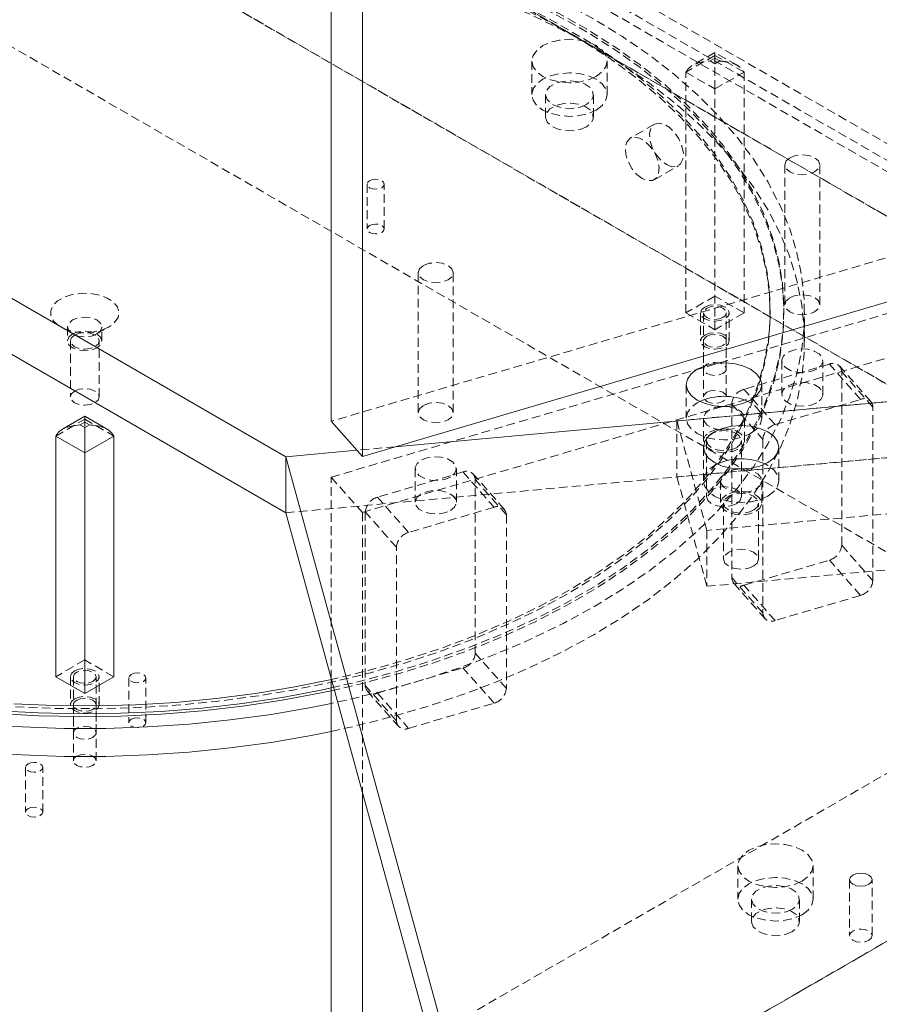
# Model space of a CAD drawing. Header units: millimetres. Extents: x 1529 to 6255, y 1713 to 5797.
# Tile 73 of 82: x 5656 to 5781, y 4953 to 5096. Entities that reach past the tile are written whole.
import ezdxf

# ---------------------------------------------------------------- set-up
doc = ezdxf.new("R2010")
doc.units = ezdxf.units.MM
doc.linetypes.add('HIDDEN', pattern=[1.905, 1.27, -0.635])

msp = doc.modelspace()

# ---------------------------------------------------------------- linework, layer by layer
at = {"color": 7, "linetype": 'HIDDEN', "lineweight": 0}
for p, q in [((5540.713, 5215.2), (5951.971, 4977.786)), ((5545.663, 5214.791), (5954.093, 4979.01)), ((5542.128, 5212.75), (5950.557, 4976.969)), ((5951.971, 4969.62), (5540.713, 5207.034)), ((5640.276, 5149.558), (5852.408, 5027.097)), ((5619.063, 5137.312), (5831.195, 5014.851)), ((5852.408, 5002.601), (5640.276, 5125.062)), ((5619.063, 5112.816), (5831.195, 4990.355)), ((5940.791, 5108.383), (5700.975, 5037.843)), ((5700.975, 5029.678), (5940.791, 5100.218)), ((5705.515, 5024.534), (5945.331, 5095.074)), ((5756.949, 5091.193), (5752.706, 5088.743)), ((5756.949, 5091.631), (5753.707, 5089.76)), ((5760.191, 5089.76), (5756.949, 5091.631)), ((5761.192, 5088.743), (5756.949, 5091.193)), ((5756.949, 5091.193), (5756.949, 5090.143)), ((5730.236, 5090.37), (5730.236, 5085.471)), ((5741.236, 5085.471), (5741.236, 5090.37)), ((5756.949, 5090.785), (5756.242, 5090.376)), ((5756.242, 5090.376), (5756.949, 5089.968)), ((5757.656, 5090.376), (5756.949, 5090.785)), ((5756.949, 5089.968), (5757.656, 5090.376)), ((5752.706, 5088.743), (5756.949, 5086.294)), ((5752.706, 5053.632), (5752.706, 5088.743)), ((5756.949, 5086.294), (5761.192, 5088.743)), ((5761.192, 5088.743), (5761.192, 5053.632)), ((5732.236, 5085.471), (5732.236, 5082.204)), ((5739.236, 5082.204), (5739.236, 5085.471)), ((5756.949, 5051.183), (5756.949, 5086.294)), ((5748.128, 5081.152), (5744.593, 5079.111)), ((5748.092, 5073.048), (5751.628, 5075.089)), ((5767.143, 5075.23), (5767.143, 5054.816)), ((5772.243, 5054.816), (5772.243, 5075.23)), ((5706.201, 5072.409), (5706.201, 5065.876)), ((5708.702, 5065.876), (5708.702, 5072.409)), ((5713.682, 5059.505), (5713.682, 5039.091)), ((5718.782, 5039.091), (5718.782, 5059.505)), ((5960.796, 5057.031), (5751.406, 5037.886)), ((5756.949, 5056.081), (5752.706, 5053.632)), ((5761.192, 5053.632), (5756.949, 5056.081)), ((5752.706, 5053.632), (5756.949, 5051.183)), ((5754.849, 5053.632), (5754.849, 5049.549)), ((5755.299, 5053.632), (5755.299, 5045.467)), ((5761.192, 5053.632), (5756.949, 5051.183)), ((5758.599, 5045.467), (5758.599, 5053.632)), ((5759.049, 5049.549), (5759.049, 5053.632)), ((5765.025, 5053.632), (5765.025, 5054.04)), ((5767.025, 5053.632), (5767.025, 5054.04)), ((5770.025, 5049.549), (5770.025, 5053.632)), ((5661.489, 5051.591), (5663.257, 5050.57)), ((5662.525, 5051.591), (5662.525, 5049.549)), ((5666.793, 5050.57), (5668.561, 5051.591)), ((5667.525, 5049.549), (5667.525, 5051.591)), ((5662.925, 5049.549), (5662.925, 5041.384)), ((5667.125, 5041.384), (5667.125, 5049.549)), ((5694.335, 5024.485), (5965.949, 5049.32)), ((5755.299, 5049.549), (5755.299, 5041.384)), ((5758.599, 5041.384), (5758.599, 5049.549)), ((5960.796, 5048.866), (5751.406, 5029.721)), ((5766.693, 5046.651), (5766.693, 5041.752)), ((5772.693, 5041.752), (5772.693, 5046.651)), ((5773.66, 5046.158), (5761.186, 5042.489)), ((5778.2, 5041.015), (5773.66, 5046.158)), ((5779.699, 5040.705), (5775.159, 5045.849)), ((5779.982, 5039.906), (5775.442, 5045.049)), ((5775.442, 5019.737), (5775.442, 5045.049)), ((5752.771, 5043.172), (5752.771, 5038.273)), ((5765.726, 5037.345), (5761.186, 5042.489)), ((5763.771, 5038.273), (5763.771, 5043.172)), ((5965.176, 5041.066), (5755.786, 5021.921)), ((5765.726, 5037.345), (5778.2, 5041.015)), ((5759.404, 5040.332), (5763.944, 5035.188)), ((5759.404, 5040.332), (5759.404, 5015.019)), ((5779.982, 5014.593), (5779.982, 5039.906)), ((5660.782, 5035.677), (5665.025, 5038.126)), ((5665.025, 5038.126), (5669.268, 5035.677)), ((5665.025, 5037.077), (5665.025, 5038.126)), ((5755.786, 5021.921), (5751.406, 5037.886)), ((5751.406, 5037.886), (5751.406, 5029.721)), ((5755.271, 5038.273), (5755.271, 5035.007)), ((5761.271, 5035.007), (5761.271, 5038.273)), ((5755.721, 5035.007), (5755.721, 5026.841)), ((5760.821, 5026.841), (5760.821, 5035.007)), ((5763.944, 5035.188), (5763.944, 5009.875)), ((5710.316, 5034.112), (5704.72, 5033.6)), ((5755.274, 5034.049), (5755.274, 5029.15)), ((5766.274, 5029.15), (5766.274, 5034.049)), ((5755.786, 5013.756), (5965.176, 5032.901)), ((5713.232, 5030.926), (5713.232, 5026.027)), ((5719.232, 5026.027), (5719.232, 5030.926)), ((5700.975, 5029.678), (5705.515, 5024.534)), ((5700.975, 5000.283), (5700.975, 5029.678)), ((5720.199, 5030.433), (5707.725, 5026.764)), ((5720.199, 5030.433), (5724.739, 5025.29)), ((5726.239, 5024.98), (5721.699, 5030.124)), ((5726.521, 5024.181), (5721.981, 5029.324)), ((5721.981, 5004.012), (5721.981, 5029.324)), ((5751.406, 5029.721), (5755.786, 5013.756)), ((5757.774, 5029.15), (5757.774, 5025.884)), ((5763.774, 5025.884), (5763.774, 5029.15)), ((5657.954, 4914.841), (5852.408, 5027.097)), ((5712.265, 5021.62), (5707.725, 5026.764)), ((5724.739, 5025.29), (5712.265, 5021.62)), ((5758.224, 5025.884), (5758.224, 5017.719)), ((5763.324, 5017.719), (5763.324, 5025.884)), ((5705.515, 5024.534), (5705.515, 4983.736)), ((5710.483, 5019.463), (5705.943, 5024.607)), ((5705.943, 5024.607), (5705.943, 4999.294)), ((5726.521, 5024.181), (5726.521, 4998.868)), ((5755.786, 5021.921), (5755.786, 5013.756)), ((5710.483, 4994.15), (5710.483, 5019.463)), ((5775.442, 5019.737), (5779.982, 5014.593)), ((5761.186, 5013.91), (5773.66, 5017.579)), ((5778.2, 5012.436), (5773.66, 5017.579)), ((5679.167, 4902.595), (5873.622, 5014.851)), ((5763.944, 5009.875), (5759.404, 5015.019)), ((5759.686, 5014.22), (5764.226, 5009.076)), ((5765.726, 5008.766), (5761.186, 5013.91)), ((5778.2, 5012.436), (5765.726, 5008.766)), ((5726.521, 4998.868), (5721.981, 5004.012)), ((5852.408, 5002.601), (5657.954, 4890.345)), ((5665.025, 5003.015), (5660.782, 5000.566)), ((5669.268, 5000.566), (5665.025, 5003.015)), ((5707.725, 4998.185), (5720.199, 5001.854)), ((5724.739, 4996.711), (5720.199, 5001.854)), ((5662.925, 5000.566), (5662.925, 4996.483)), ((5663.375, 5000.566), (5663.375, 4992.4)), ((5666.675, 4992.4), (5666.675, 5000.566)), ((5667.125, 4996.483), (5667.125, 5000.566)), ((5671.444, 5000.401), (5671.444, 4993.868)), ((5673.944, 4993.868), (5673.944, 5000.401)), ((5710.483, 4994.15), (5705.943, 4999.294)), ((5706.226, 4998.495), (5710.766, 4993.351)), ((5707.725, 4998.185), (5712.265, 4993.041)), ((5663.375, 4996.483), (5663.375, 4988.317)), ((5666.675, 4988.317), (5666.675, 4996.483)), ((5712.265, 4993.041), (5724.739, 4996.711)), ((5656.386, 4987.359), (5656.386, 4980.827)), ((5658.886, 4980.827), (5658.886, 4987.359)), ((5760.288, 4973.011), (5760.288, 4968.112)), ((5771.288, 4968.112), (5771.288, 4973.011)), ((5776.578, 4970.974), (5776.578, 4962.809)), ((5779.878, 4962.809), (5779.878, 4970.974)), ((5762.288, 4968.112), (5762.288, 4964.846)), ((5769.288, 4964.846), (5769.288, 4968.112))]:
    msp.add_line(p, q, dxfattribs=at)
at = {"color": 7, "linetype": 'Continuous', "lineweight": 15}
for p, q in [((5409.441, 5197.116), (5694.335, 5032.65)), ((5409.441, 5188.951), (5694.335, 5024.485)), ((5700.975, 5037.843), (5700.975, 5113.566)), ((5705.515, 5110.271), (5705.515, 5032.699)), ((5705.515, 5032.699), (5945.331, 5103.24)), ((5965.949, 5057.485), (5710.316, 5034.112)), ((5758.043, 5040), (5758.498, 5040)), ((5665.025, 5038.565), (5661.783, 5036.693)), ((5665.025, 5037.718), (5664.318, 5037.31)), ((5668.267, 5036.693), (5665.025, 5038.565)), ((5665.732, 5037.31), (5665.025, 5037.718)), ((5700.975, 5037.843), (5705.515, 5032.699)), ((5665.025, 5036.902), (5664.318, 5037.31)), ((5665.025, 5036.902), (5665.732, 5037.31)), ((5665.025, 5033.228), (5660.782, 5035.677)), ((5660.782, 5000.566), (5660.782, 5035.677)), ((5669.268, 5035.677), (5665.025, 5033.228)), ((5669.268, 5035.677), (5669.268, 5000.566)), ((5704.72, 5033.6), (5694.335, 5032.65)), ((5665.025, 5033.228), (5665.025, 4998.116)), ((5694.335, 5032.65), (5694.335, 5024.485)), ((5694.335, 5032.65), (5736.965, 4877.269)), ((5760.546, 5030.877), (5761.001, 5030.877)), ((5735.256, 4875.332), (5694.335, 5024.485)), ((5665.025, 4998.116), (5660.782, 5000.566)), ((5665.025, 4998.116), (5669.268, 5000.566)), ((5700.975, 4907.197), (5700.975, 5000.283)), ((5705.515, 4983.736), (5705.515, 4902.053))]:
    msp.add_line(p, q, dxfattribs=at)
at = {"color": 7, "linetype": 'HIDDEN', "lineweight": 0, "flags": 128}
for points in [[(5636.214, 5111.921), (5637.849, 5112.182), (5643.792, 5112.995), (5649.807, 5113.607), (5655.874, 5114.017), (5661.971, 5114.222), (5668.079, 5114.222), (5674.176, 5114.017), (5680.243, 5113.607), (5686.258, 5112.995), (5692.201, 5112.182), (5698.052, 5111.171), (5703.792, 5109.965), (5709.4, 5108.568), (5714.858, 5106.986), (5720.148, 5105.223), (5725.251, 5103.285), (5730.15, 5101.18), (5734.829, 5098.913), (5739.271, 5096.494), (5743.463, 5093.929), (5747.389, 5091.228), (5751.036, 5088.4), (5754.392, 5085.454), (5757.446, 5082.4), (5760.187, 5079.249), (5762.607, 5076.012), (5764.696, 5072.698), (5766.447, 5069.32), (5767.856, 5065.89), (5768.916, 5062.417), (5769.626, 5058.915), (5769.981, 5055.395), (5769.981, 5051.869), (5769.626, 5048.349), (5768.916, 5044.847), (5767.856, 5041.375), (5766.447, 5037.944), (5764.696, 5034.566), (5762.607, 5031.253), (5760.187, 5028.015), (5757.446, 5024.864), (5754.392, 5021.811), (5751.036, 5018.865), (5747.389, 5016.036), (5743.463, 5013.335), (5739.271, 5010.771), (5734.829, 5008.351), (5730.15, 5006.085), (5725.251, 5003.979), (5720.148, 5002.042), (5714.858, 5000.279), (5709.4, 4998.696), (5703.792, 4997.3), (5700.975, 4996.68)], [(5700.975, 4998.527), (5705.094, 4999.482), (5710.53, 5000.933), (5715.809, 5002.566), (5720.913, 5004.374), (5725.824, 5006.353), (5730.526, 5008.494), (5735.002, 5010.791), (5739.236, 5013.236), (5743.215, 5015.819), (5746.924, 5018.534), (5750.351, 5021.369), (5753.484, 5024.315), (5756.312, 5027.363), (5758.825, 5030.501), (5761.015, 5033.719), (5762.874, 5037.005), (5764.396, 5040.349), (5765.575, 5043.738), (5766.407, 5047.162), (5766.89, 5050.608), (5767.022, 5054.064), (5766.803, 5057.519), (5766.232, 5060.961), (5765.313, 5064.377), (5764.047, 5067.756), (5762.441, 5071.087), (5760.498, 5074.357), (5758.227, 5077.556), (5755.634, 5080.672), (5752.729, 5083.695), (5749.522, 5086.615), (5746.023, 5089.421), (5742.245, 5092.103), (5738.201, 5094.653), (5733.905, 5097.062), (5729.371, 5099.32), (5724.615, 5101.422), (5719.654, 5103.358), (5714.505, 5105.123), (5709.185, 5106.711), (5703.713, 5108.116), (5698.107, 5109.332), (5692.388, 5110.357), (5686.574, 5111.186), (5680.686, 5111.817), (5674.743, 5112.248), (5668.768, 5112.476), (5662.779, 5112.501), (5656.798, 5112.324), (5650.846, 5111.944), (5644.942, 5111.363), (5639.108, 5110.583), (5633.363, 5109.607), (5627.727, 5108.438), (5622.22, 5107.079), (5616.86, 5105.537), (5611.666, 5103.816), (5606.657, 5101.922), (5601.848, 5099.861), (5597.257, 5097.641), (5592.9, 5095.269), (5592.9, 5095.269)], [(5700.975, 4998.936), (5705.094, 4999.891), (5710.53, 5001.341), (5715.809, 5002.974), (5720.913, 5004.783), (5725.824, 5006.761), (5730.526, 5008.902), (5735.002, 5011.199), (5739.236, 5013.644), (5743.215, 5016.228), (5746.924, 5018.942), (5750.351, 5021.777), (5753.484, 5024.724), (5756.312, 5027.771), (5758.825, 5030.909), (5761.015, 5034.127), (5762.874, 5037.413), (5764.396, 5040.757), (5765.575, 5044.147), (5766.407, 5047.57), (5766.89, 5051.016), (5767.022, 5054.473), (5766.803, 5057.927), (5766.232, 5061.369), (5765.313, 5064.785), (5764.047, 5068.164), (5762.441, 5071.495), (5760.498, 5074.765), (5758.227, 5077.964), (5755.634, 5081.08), (5752.729, 5084.104), (5749.522, 5087.023), (5746.023, 5089.829), (5742.245, 5092.512), (5738.201, 5095.061), (5733.905, 5097.47), (5729.371, 5099.729), (5724.615, 5101.83), (5719.654, 5103.766), (5714.505, 5105.532), (5709.185, 5107.119), (5703.713, 5108.524), (5698.107, 5109.741), (5692.388, 5110.765), (5686.574, 5111.595), (5680.686, 5112.226), (5674.743, 5112.656), (5668.768, 5112.884), (5662.779, 5112.909), (5656.798, 5112.732), (5650.846, 5112.352), (5644.942, 5111.771), (5639.108, 5110.991), (5638.095, 5110.834)], [(5565.026, 5053.836), (5565.124, 5051.067), (5565.563, 5047.655), (5566.351, 5044.264), (5567.485, 5040.905), (5568.963, 5037.592), (5570.777, 5034.335), (5572.923, 5031.146), (5575.393, 5028.035), (5578.177, 5025.015), (5581.266, 5022.095), (5584.649, 5019.286), (5588.315, 5016.598), (5592.25, 5014.039), (5596.441, 5011.62), (5600.873, 5009.348), (5605.53, 5007.232), (5610.396, 5005.279), (5615.454, 5003.496), (5620.686, 5001.888), (5626.073, 5000.463), (5631.598, 4999.224), (5637.24, 4998.176), (5642.979, 4997.324), (5648.796, 4996.669), (5654.671, 4996.214), (5660.581, 4995.96), (5666.507, 4995.91), (5672.428, 4996.062), (5678.323, 4996.416), (5684.171, 4996.971), (5689.952, 4997.726), (5695.645, 4998.676), (5701.231, 4999.82), (5706.689, 5001.153), (5712.001, 5002.67), (5717.149, 5004.366), (5722.113, 5006.235), (5726.876, 5008.27), (5731.423, 5010.465), (5735.736, 5012.812), (5739.801, 5015.302), (5743.603, 5017.926), (5747.129, 5020.676), (5750.366, 5023.542), (5753.304, 5026.513), (5755.932, 5029.58), (5758.241, 5032.731), (5760.222, 5035.956), (5761.869, 5039.242), (5763.175, 5042.58), (5764.137, 5045.956), (5764.751, 5049.359), (5765.014, 5052.777), (5764.926, 5056.198), (5764.488, 5059.61), (5763.699, 5063.001), (5762.565, 5066.359), (5761.087, 5069.672), (5759.273, 5072.929), (5757.127, 5076.119), (5754.658, 5079.229), (5751.874, 5082.249), (5748.784, 5085.169), (5745.401, 5087.978), (5741.735, 5090.667), (5737.8, 5093.225), (5733.609, 5095.644), (5729.178, 5097.916), (5724.521, 5100.032), (5719.655, 5101.985), (5714.597, 5103.769), (5709.365, 5105.376), (5703.977, 5106.801), (5698.452, 5108.04), (5692.81, 5109.088), (5687.071, 5109.941), (5681.254, 5110.596), (5675.38, 5111.051), (5669.469, 5111.304), (5663.543, 5111.355), (5657.622, 5111.202), (5651.728, 5110.848), (5645.88, 5110.293), (5640.099, 5109.539), (5634.405, 5108.588), (5628.82, 5107.444), (5623.361, 5106.112), (5618.049, 5104.595), (5612.902, 5102.899), (5607.938, 5101.03), (5603.174, 5098.994), (5598.702, 5096.837)], [(5598.328, 5097.053), (5598.628, 5097.207), (5603.174, 5099.402), (5607.938, 5101.438), (5612.902, 5103.307), (5618.049, 5105.003), (5623.361, 5106.52), (5628.82, 5107.853), (5634.405, 5108.996), (5640.099, 5109.947), (5645.88, 5110.701), (5651.728, 5111.256), (5657.622, 5111.611), (5663.543, 5111.763), (5669.469, 5111.712), (5675.38, 5111.459), (5681.254, 5111.004), (5687.071, 5110.349), (5692.81, 5109.496), (5698.452, 5108.448), (5703.977, 5107.21), (5709.365, 5105.784), (5714.597, 5104.177), (5719.655, 5102.394), (5724.521, 5100.44), (5729.178, 5098.324), (5733.609, 5096.052), (5737.8, 5093.633), (5741.735, 5091.075), (5745.401, 5088.386), (5748.784, 5085.577), (5751.874, 5082.657), (5754.658, 5079.637), (5757.127, 5076.527), (5759.273, 5073.338), (5761.087, 5070.08), (5762.565, 5066.767), (5763.699, 5063.409), (5764.488, 5060.018), (5764.926, 5056.606), (5765.014, 5053.185), (5764.751, 5049.767), (5764.137, 5046.364), (5763.175, 5042.988), (5761.869, 5039.651), (5760.222, 5036.364), (5758.241, 5033.139), (5755.932, 5029.988), (5753.304, 5026.922), (5750.366, 5023.95), (5747.129, 5021.084), (5743.603, 5018.334), (5739.801, 5015.71), (5735.736, 5013.22), (5731.423, 5010.873), (5726.876, 5008.679), (5722.113, 5006.643), (5717.149, 5004.774), (5712.001, 5003.078), (5706.689, 5001.561), (5701.231, 5000.228), (5701.004, 5000.177)], [(5700.975, 4992.598), (5703.792, 4993.217), (5709.4, 4994.613), (5714.858, 4996.196), (5720.148, 4997.959), (5725.251, 4999.896), (5730.15, 5002.002), (5734.829, 5004.268), (5739.271, 5006.688), (5743.463, 5009.253), (5747.389, 5011.954), (5751.036, 5014.782), (5754.392, 5017.728), (5757.446, 5020.781), (5760.187, 5023.932), (5762.607, 5027.17), (5764.696, 5030.483), (5766.447, 5033.861), (5767.856, 5037.292), (5768.916, 5040.764), (5769.626, 5044.266), (5769.981, 5047.786), (5769.981, 5051.312), (5769.626, 5054.832), (5768.916, 5058.335), (5767.856, 5061.807), (5766.447, 5065.238), (5764.696, 5068.616), (5762.607, 5071.929), (5760.187, 5075.167), (5757.446, 5078.317), (5754.392, 5081.371), (5751.036, 5084.317), (5747.389, 5087.145), (5743.463, 5089.846), (5739.271, 5092.411), (5734.829, 5094.831), (5730.15, 5097.097), (5725.251, 5099.202), (5720.148, 5101.14), (5714.858, 5102.903), (5709.4, 5104.485), (5703.792, 5105.882), (5698.052, 5107.088), (5692.201, 5108.099), (5686.258, 5108.912), (5680.243, 5109.525), (5674.176, 5109.934), (5668.079, 5110.139), (5661.971, 5110.139), (5655.874, 5109.934), (5649.807, 5109.525), (5643.792, 5108.912), (5637.849, 5108.099), (5631.998, 5107.088), (5626.258, 5105.882), (5620.65, 5104.485), (5615.192, 5102.903), (5609.903, 5101.14), (5604.8, 5099.202), (5599.9, 5097.097), (5595.222, 5094.831), (5590.779, 5092.411), (5590.779, 5092.411)], [(5739.625, 5088.125), (5738.486, 5087.62), (5737.159, 5087.303), (5735.736, 5087.195), (5734.312, 5087.303), (5732.986, 5087.62), (5731.847, 5088.125), (5730.973, 5088.782), (5730.423, 5089.548), (5730.236, 5090.37), (5730.423, 5091.192), (5730.973, 5091.957), (5731.847, 5092.615), (5732.986, 5093.12), (5734.312, 5093.437), (5735.736, 5093.545), (5737.159, 5093.437), (5738.486, 5093.12), (5739.625, 5092.615), (5740.499, 5091.957), (5741.048, 5091.192), (5741.236, 5090.37), (5741.048, 5089.548), (5740.499, 5088.782), (5739.625, 5088.125)], [(5739.625, 5083.225), (5740.499, 5083.883), (5741.048, 5084.649), (5741.236, 5085.471), (5741.048, 5086.292), (5740.499, 5087.058), (5739.625, 5087.716), (5738.486, 5088.22), (5737.159, 5088.537), (5735.736, 5088.646), (5734.312, 5088.537), (5732.986, 5088.22), (5731.847, 5087.716), (5730.973, 5087.058), (5730.423, 5086.292), (5730.236, 5085.471), (5730.423, 5084.649), (5730.973, 5083.883), (5731.847, 5083.225), (5732.986, 5082.721), (5734.312, 5082.404), (5735.736, 5082.296), (5737.159, 5082.404), (5738.486, 5082.721), (5739.625, 5083.225)], [(5738.211, 5084.042), (5737.273, 5083.655), (5736.169, 5083.466), (5735.018, 5083.493), (5733.944, 5083.735), (5733.065, 5084.165), (5732.475, 5084.736), (5732.239, 5085.387), (5732.381, 5086.047), (5732.887, 5086.645), (5733.702, 5087.115), (5734.737, 5087.407), (5735.88, 5087.489), (5737.008, 5087.353), (5737.998, 5087.012), (5738.742, 5086.505), (5739.161, 5085.885), (5739.209, 5085.221), (5738.88, 5084.583), (5738.211, 5084.042)], [(5738.211, 5080.776), (5737.273, 5080.389), (5736.169, 5080.199), (5735.018, 5080.227), (5733.944, 5080.469), (5733.065, 5080.899), (5732.475, 5081.47), (5732.239, 5082.121), (5732.381, 5082.781), (5732.887, 5083.378), (5733.702, 5083.849), (5734.737, 5084.141), (5735.88, 5084.223), (5737.008, 5084.087), (5737.998, 5083.746), (5738.742, 5083.239), (5739.161, 5082.619), (5739.209, 5081.955), (5738.88, 5081.317), (5738.211, 5080.776)], [(5749.878, 5075.262), (5750.681, 5074.953), (5751.398, 5074.988), (5751.95, 5075.361), (5752.277, 5076.034), (5752.344, 5076.933), (5752.144, 5077.96), (5751.699, 5079.005), (5751.056, 5079.954), (5750.285, 5080.704), (5749.471, 5081.174), (5748.7, 5081.314), (5748.057, 5081.107), (5747.611, 5080.577), (5747.411, 5079.78), (5747.479, 5078.804), (5747.806, 5077.753), (5748.358, 5076.743), (5749.074, 5075.881), (5749.878, 5075.262)], [(5746.342, 5073.221), (5745.539, 5073.84), (5744.822, 5074.702), (5744.27, 5075.712), (5743.943, 5076.763), (5743.876, 5077.739), (5744.076, 5078.536), (5744.522, 5079.066), (5745.164, 5079.273), (5745.935, 5079.133), (5746.75, 5078.663), (5747.52, 5077.913), (5748.163, 5076.964), (5748.609, 5075.919), (5748.809, 5074.891), (5748.742, 5073.993), (5748.414, 5073.32), (5747.862, 5072.947), (5747.146, 5072.912), (5746.342, 5073.221)], [(5767.89, 5076.271), (5768.717, 5076.59), (5769.693, 5076.702), (5770.668, 5076.59), (5771.496, 5076.271), (5772.049, 5075.793), (5772.243, 5075.23), (5772.049, 5074.667), (5771.496, 5074.189), (5770.668, 5073.87), (5769.693, 5073.758), (5768.717, 5073.87), (5767.89, 5074.189), (5767.337, 5074.667), (5767.143, 5075.23), (5767.337, 5075.793), (5767.89, 5076.271)], [(5706.568, 5072.919), (5706.973, 5073.075), (5707.452, 5073.13), (5707.93, 5073.075), (5708.335, 5072.919), (5708.606, 5072.685), (5708.702, 5072.409), (5708.606, 5072.132), (5708.335, 5071.898), (5707.93, 5071.742), (5707.451, 5071.687), (5706.973, 5071.742), (5706.568, 5071.898), (5706.297, 5072.132), (5706.201, 5072.409), (5706.297, 5072.685), (5706.568, 5072.919)], [(5706.568, 5066.387), (5706.973, 5066.543), (5707.452, 5066.598), (5707.93, 5066.543), (5708.335, 5066.387), (5708.606, 5066.152), (5708.702, 5065.876), (5708.606, 5065.6), (5708.335, 5065.366), (5707.93, 5065.21), (5707.451, 5065.155), (5706.973, 5065.21), (5706.568, 5065.366), (5706.297, 5065.6), (5706.201, 5065.876), (5706.297, 5066.152), (5706.568, 5066.387)], [(5714.429, 5060.546), (5715.256, 5060.865), (5716.232, 5060.977), (5717.208, 5060.865), (5718.035, 5060.546), (5718.588, 5060.068), (5718.782, 5059.505), (5718.588, 5058.942), (5718.035, 5058.464), (5717.208, 5058.145), (5716.232, 5058.033), (5715.256, 5058.145), (5714.429, 5058.464), (5713.876, 5058.942), (5713.682, 5059.505), (5713.876, 5060.068), (5714.429, 5060.546)], [(5668.561, 5051.591), (5667.476, 5051.116), (5666.209, 5050.828), (5664.854, 5050.747), (5663.513, 5050.881), (5662.283, 5051.219), (5661.257, 5051.735), (5660.51, 5052.392), (5660.098, 5053.142), (5660.051, 5053.927), (5660.374, 5054.691), (5661.041, 5055.376), (5662.004, 5055.932), (5663.191, 5056.317), (5664.514, 5056.503), (5665.875, 5056.477), (5667.173, 5056.239), (5668.311, 5055.808), (5669.206, 5055.215), (5669.791, 5054.505), (5670.022, 5053.731), (5669.883, 5052.949), (5669.383, 5052.217), (5668.561, 5051.591)], [(5767.89, 5055.857), (5768.717, 5056.176), (5769.693, 5056.289), (5770.668, 5056.176), (5771.496, 5055.857), (5772.049, 5055.38), (5772.243, 5054.816), (5772.049, 5054.253), (5771.496, 5053.776), (5770.668, 5053.456), (5769.693, 5053.344), (5768.717, 5053.456), (5767.89, 5053.776), (5767.337, 5054.253), (5767.143, 5054.816), (5767.337, 5055.38), (5767.89, 5055.857)], [(5755.464, 5054.489), (5756.145, 5054.752), (5756.949, 5054.844), (5757.753, 5054.752), (5758.434, 5054.489), (5758.889, 5054.096), (5759.049, 5053.632), (5758.889, 5053.168), (5758.434, 5052.775), (5757.753, 5052.512), (5756.949, 5052.42), (5756.145, 5052.512), (5755.464, 5052.775), (5755.009, 5053.168), (5754.849, 5053.632), (5755.009, 5054.096), (5755.464, 5054.489)], [(5758.116, 5052.959), (5757.58, 5052.752), (5756.949, 5052.68), (5756.318, 5052.752), (5755.782, 5052.959), (5755.425, 5053.268), (5755.299, 5053.632), (5755.425, 5053.997), (5755.782, 5054.306), (5756.318, 5054.512), (5756.949, 5054.585), (5757.58, 5054.512), (5758.116, 5054.306), (5758.473, 5053.997), (5758.599, 5053.632), (5758.473, 5053.268), (5758.116, 5052.959)], [(5666.793, 5050.57), (5665.982, 5050.257), (5665.025, 5050.148), (5664.068, 5050.257), (5663.257, 5050.57), (5662.715, 5051.038), (5662.525, 5051.591), (5662.715, 5052.143), (5663.257, 5052.611), (5664.068, 5052.924), (5665.025, 5053.034), (5665.982, 5052.924), (5666.793, 5052.611), (5667.335, 5052.143), (5667.525, 5051.591), (5667.335, 5051.038), (5666.793, 5050.57)], [(5663.257, 5050.57), (5664.068, 5050.883), (5665.025, 5050.993), (5665.982, 5050.883), (5666.793, 5050.57), (5667.335, 5050.102), (5667.525, 5049.549), (5667.335, 5048.997), (5666.793, 5048.529), (5665.982, 5048.216), (5665.025, 5048.106), (5664.068, 5048.216), (5663.257, 5048.529), (5662.715, 5048.997), (5662.525, 5049.549), (5662.715, 5050.102), (5663.257, 5050.57)], [(5663.54, 5050.407), (5664.221, 5050.669), (5665.025, 5050.762), (5665.829, 5050.669), (5666.51, 5050.407), (5666.965, 5050.013), (5667.125, 5049.549), (5666.965, 5049.085), (5666.51, 5048.692), (5665.829, 5048.429), (5665.025, 5048.337), (5664.221, 5048.429), (5663.54, 5048.692), (5663.085, 5049.085), (5662.925, 5049.549), (5663.085, 5050.013), (5663.54, 5050.407)], [(5755.464, 5050.407), (5756.145, 5050.669), (5756.949, 5050.762), (5757.753, 5050.669), (5758.434, 5050.407), (5758.889, 5050.013), (5759.049, 5049.549), (5758.889, 5049.085), (5758.434, 5048.692), (5757.753, 5048.429), (5756.949, 5048.337), (5756.145, 5048.429), (5755.464, 5048.692), (5755.009, 5049.085), (5754.849, 5049.549), (5755.009, 5050.013), (5755.464, 5050.407)], [(5755.782, 5050.223), (5756.318, 5050.429), (5756.949, 5050.502), (5757.58, 5050.429), (5758.116, 5050.223), (5758.473, 5049.914), (5758.599, 5049.549), (5758.473, 5049.185), (5758.116, 5048.876), (5757.58, 5048.669), (5756.949, 5048.597), (5756.318, 5048.669), (5755.782, 5048.876), (5755.425, 5049.185), (5755.299, 5049.549), (5755.425, 5049.914), (5755.782, 5050.223)], [(5771.814, 5045.426), (5770.96, 5045.081), (5769.954, 5044.926), (5768.916, 5044.978), (5767.972, 5045.232), (5767.235, 5045.658), (5766.795, 5046.203), (5766.704, 5046.802), (5766.974, 5047.383), (5767.571, 5047.876), (5768.425, 5048.221), (5769.431, 5048.376), (5770.469, 5048.324), (5771.413, 5048.07), (5772.15, 5047.644), (5772.59, 5047.099), (5772.681, 5046.5), (5772.412, 5045.919), (5771.814, 5045.426)], [(5758.116, 5044.793), (5758.473, 5045.102), (5758.599, 5045.467), (5758.473, 5045.831), (5758.116, 5046.14), (5757.58, 5046.347), (5756.949, 5046.419), (5756.318, 5046.347), (5755.782, 5046.14), (5755.425, 5045.831), (5755.299, 5045.467), (5755.425, 5045.102), (5755.782, 5044.793), (5756.318, 5044.587), (5756.949, 5044.514), (5757.58, 5044.587), (5758.116, 5044.793)], [(5771.814, 5040.527), (5770.96, 5040.182), (5769.954, 5040.027), (5768.916, 5040.079), (5767.972, 5040.333), (5767.235, 5040.758), (5766.795, 5041.304), (5766.704, 5041.903), (5766.974, 5042.484), (5767.571, 5042.976), (5768.425, 5043.321), (5769.431, 5043.477), (5770.469, 5043.425), (5771.413, 5043.17), (5772.15, 5042.745), (5772.59, 5042.2), (5772.681, 5041.601), (5772.412, 5041.02), (5771.814, 5040.527)], [(5663.54, 5042.241), (5664.221, 5042.504), (5665.025, 5042.596), (5665.829, 5042.504), (5666.51, 5042.241), (5666.965, 5041.848), (5667.125, 5041.384), (5666.965, 5040.92), (5666.51, 5040.527), (5665.829, 5040.264), (5665.025, 5040.172), (5664.221, 5040.264), (5663.54, 5040.527), (5663.085, 5040.92), (5662.925, 5041.384), (5663.085, 5041.848), (5663.54, 5042.241)], [(5755.782, 5042.058), (5756.318, 5042.264), (5756.949, 5042.337), (5757.58, 5042.264), (5758.116, 5042.058), (5758.473, 5041.749), (5758.599, 5041.384), (5758.473, 5041.019), (5758.116, 5040.71), (5757.58, 5040.504), (5756.949, 5040.431), (5756.318, 5040.504), (5755.782, 5040.71), (5755.425, 5041.019), (5755.299, 5041.384), (5755.425, 5041.749), (5755.782, 5042.058)], [(5754.772, 5040.723), (5754.382, 5040.518), (5753.508, 5039.861), (5752.958, 5039.095), (5752.771, 5038.273), (5752.958, 5037.451), (5753.508, 5036.685), (5754.382, 5036.028), (5755.521, 5035.523), (5756.847, 5035.206), (5758.271, 5035.098), (5759.694, 5035.206), (5761.021, 5035.523), (5762.16, 5036.028)], [(5762.16, 5036.028), (5763.034, 5036.685), (5763.583, 5037.451), (5763.771, 5038.273), (5763.583, 5039.095), (5763.034, 5039.861), (5762.16, 5040.518), (5761.77, 5040.723)], [(5714.429, 5040.132), (5715.256, 5040.451), (5716.232, 5040.564), (5717.208, 5040.451), (5718.035, 5040.132), (5718.588, 5039.655), (5718.782, 5039.091), (5718.588, 5038.528), (5718.035, 5038.051), (5717.208, 5037.731), (5716.232, 5037.619), (5715.256, 5037.731), (5714.429, 5038.051), (5713.876, 5038.528), (5713.682, 5039.091), (5713.876, 5039.655), (5714.429, 5040.132)], [(5758.498, 5040), (5759.047, 5039.946), (5759.992, 5039.692), (5760.728, 5039.266), (5761.169, 5038.721), (5761.259, 5038.122), (5760.99, 5037.541), (5760.392, 5037.048), (5759.539, 5036.703), (5758.532, 5036.548), (5757.494, 5036.6), (5756.55, 5036.854), (5755.813, 5037.28), (5755.373, 5037.825), (5755.282, 5038.424), (5755.552, 5039.005), (5756.149, 5039.498), (5756.149, 5039.498)], [(5756.149, 5036.231), (5757.003, 5036.576), (5758.009, 5036.732), (5759.047, 5036.68), (5759.992, 5036.426), (5760.728, 5036), (5761.169, 5035.455), (5761.259, 5034.856), (5760.99, 5034.275), (5760.392, 5033.782), (5759.539, 5033.437), (5758.532, 5033.282), (5757.494, 5033.334), (5756.55, 5033.588), (5755.813, 5034.013), (5755.373, 5034.559), (5755.282, 5035.158), (5755.552, 5035.739), (5756.149, 5036.231)], [(5760.074, 5033.966), (5759.247, 5033.647), (5758.271, 5033.535), (5757.295, 5033.647), (5756.468, 5033.966), (5755.915, 5034.443), (5755.721, 5035.007), (5755.915, 5035.57), (5756.468, 5036.048), (5757.295, 5036.367), (5758.271, 5036.479), (5759.247, 5036.367), (5760.074, 5036.048), (5760.627, 5035.57), (5760.821, 5035.007), (5760.627, 5034.444), (5760.074, 5033.966)], [(5718.354, 5029.701), (5717.5, 5029.356), (5716.494, 5029.201), (5715.456, 5029.253), (5714.512, 5029.507), (5713.775, 5029.933), (5713.334, 5030.478), (5713.244, 5031.077), (5713.513, 5031.658), (5714.111, 5032.151), (5714.964, 5032.496), (5715.971, 5032.651), (5717.009, 5032.599), (5717.953, 5032.345), (5718.69, 5031.919), (5719.13, 5031.374), (5719.221, 5030.775), (5718.951, 5030.194), (5718.354, 5029.701)], [(5757.275, 5031.6), (5756.885, 5031.395), (5756.011, 5030.738), (5755.461, 5029.972), (5755.274, 5029.15), (5755.461, 5028.328), (5756.011, 5027.563), (5756.885, 5026.905), (5758.024, 5026.4), (5759.35, 5026.083), (5760.774, 5025.975), (5762.197, 5026.083), (5763.524, 5026.4), (5764.663, 5026.905), (5764.663, 5026.905)], [(5761.001, 5030.877), (5761.55, 5030.823), (5762.494, 5030.569), (5763.231, 5030.143), (5763.672, 5029.598), (5763.762, 5028.999), (5763.493, 5028.418), (5762.895, 5027.926), (5762.042, 5027.581), (5761.035, 5027.425), (5759.997, 5027.477), (5759.053, 5027.731), (5758.316, 5028.157), (5757.876, 5028.702), (5757.785, 5029.301), (5758.055, 5029.882), (5758.652, 5030.375)], [(5764.663, 5026.905), (5765.537, 5027.563), (5766.086, 5028.328), (5766.274, 5029.15), (5766.086, 5029.972), (5765.537, 5030.738), (5764.663, 5031.395), (5764.273, 5031.6)], [(5718.354, 5024.802), (5718.951, 5025.295), (5719.221, 5025.876), (5719.13, 5026.475), (5718.69, 5027.02), (5717.953, 5027.445), (5717.009, 5027.7), (5715.971, 5027.752), (5714.964, 5027.596), (5714.111, 5027.251), (5713.513, 5026.759), (5713.244, 5026.178), (5713.334, 5025.579), (5713.775, 5025.033), (5714.512, 5024.608), (5715.456, 5024.354), (5716.494, 5024.302), (5717.5, 5024.457), (5718.354, 5024.802)], [(5760.074, 5025.801), (5759.247, 5025.481), (5758.271, 5025.369), (5757.295, 5025.481), (5756.468, 5025.801), (5755.915, 5026.278), (5755.721, 5026.841), (5755.915, 5027.405), (5756.468, 5027.882), (5757.295, 5028.201), (5758.271, 5028.314), (5759.247, 5028.201), (5760.074, 5027.882), (5760.627, 5027.405), (5760.821, 5026.841), (5760.627, 5026.278), (5760.074, 5025.801)], [(5758.652, 5027.109), (5758.055, 5026.616), (5757.785, 5026.035), (5757.876, 5025.436), (5758.316, 5024.891), (5759.053, 5024.465), (5759.997, 5024.211), (5761.035, 5024.159), (5762.042, 5024.314), (5762.895, 5024.659), (5763.493, 5025.152), (5763.762, 5025.733), (5763.672, 5026.332), (5763.231, 5026.877), (5762.494, 5027.303), (5761.55, 5027.557), (5760.512, 5027.609), (5759.506, 5027.454), (5758.652, 5027.109)], [(5762.577, 5024.843), (5761.75, 5024.524), (5760.774, 5024.412), (5759.798, 5024.524), (5758.971, 5024.843), (5758.418, 5025.321), (5758.224, 5025.884), (5758.418, 5026.447), (5758.971, 5026.925), (5759.798, 5027.244), (5760.774, 5027.356), (5761.75, 5027.244), (5762.577, 5026.925), (5763.13, 5026.447), (5763.324, 5025.884), (5763.13, 5025.321), (5762.577, 5024.843)], [(5762.577, 5016.678), (5761.75, 5016.359), (5760.774, 5016.246), (5759.798, 5016.359), (5758.971, 5016.678), (5758.418, 5017.155), (5758.224, 5017.719), (5758.418, 5018.282), (5758.971, 5018.759), (5759.798, 5019.079), (5760.774, 5019.191), (5761.75, 5019.079), (5762.577, 5018.759), (5763.13, 5018.282), (5763.324, 5017.719), (5763.13, 5017.155), (5762.577, 5016.678)], [(5663.54, 5001.423), (5664.221, 5001.686), (5665.025, 5001.778), (5665.829, 5001.686), (5666.51, 5001.423), (5666.965, 5001.03), (5667.125, 5000.566), (5666.965, 5000.102), (5666.51, 4999.708), (5665.829, 4999.446), (5665.025, 4999.353), (5664.221, 4999.446), (5663.54, 4999.708), (5663.085, 5000.102), (5662.925, 5000.566), (5663.085, 5001.03), (5663.54, 5001.423)], [(5666.192, 4999.892), (5666.55, 5000.201), (5666.675, 5000.566), (5666.55, 5000.93), (5666.192, 5001.239), (5665.657, 5001.446), (5665.025, 5001.518), (5664.394, 5001.446), (5663.858, 5001.239), (5663.501, 5000.93), (5663.375, 5000.566), (5663.501, 5000.201), (5663.858, 4999.892), (5664.394, 4999.686), (5665.025, 4999.613), (5665.657, 4999.686), (5666.192, 4999.892)], [(5671.81, 5000.911), (5672.216, 5001.067), (5672.694, 5001.122), (5673.173, 5001.067), (5673.578, 5000.911), (5673.849, 5000.677), (5673.944, 5000.401), (5673.849, 5000.125), (5673.578, 4999.89), (5673.173, 4999.734), (5672.694, 4999.679), (5672.216, 4999.734), (5671.81, 4999.89), (5671.539, 5000.125), (5671.444, 5000.401), (5671.539, 5000.677), (5671.81, 5000.911)], [(5663.54, 4997.34), (5664.221, 4997.603), (5665.025, 4997.695), (5665.829, 4997.603), (5666.51, 4997.34), (5666.965, 4996.947), (5667.125, 4996.483), (5666.965, 4996.019), (5666.51, 4995.626), (5665.829, 4995.363), (5665.025, 4995.271), (5664.221, 4995.363), (5663.54, 4995.626), (5663.085, 4996.019), (5662.925, 4996.483), (5663.085, 4996.947), (5663.54, 4997.34)], [(5663.858, 4997.156), (5664.394, 4997.363), (5665.025, 4997.435), (5665.657, 4997.363), (5666.192, 4997.156), (5666.55, 4996.847), (5666.675, 4996.483), (5666.55, 4996.118), (5666.192, 4995.809), (5665.657, 4995.603), (5665.025, 4995.53), (5664.394, 4995.603), (5663.858, 4995.809), (5663.501, 4996.118), (5663.375, 4996.483), (5663.501, 4996.847), (5663.858, 4997.156)], [(5666.192, 4991.727), (5666.55, 4992.036), (5666.675, 4992.4), (5666.55, 4992.765), (5666.192, 4993.074), (5665.657, 4993.28), (5665.025, 4993.353), (5664.394, 4993.28), (5663.858, 4993.074), (5663.501, 4992.765), (5663.375, 4992.4), (5663.501, 4992.036), (5663.858, 4991.727), (5664.394, 4991.52), (5665.025, 4991.448), (5665.657, 4991.52), (5666.192, 4991.727)], [(5671.81, 4994.379), (5672.216, 4994.535), (5672.694, 4994.59), (5673.173, 4994.535), (5673.578, 4994.379), (5673.849, 4994.145), (5673.944, 4993.868), (5673.849, 4993.592), (5673.578, 4993.358), (5673.173, 4993.202), (5672.694, 4993.147), (5672.216, 4993.202), (5671.81, 4993.358), (5671.539, 4993.592), (5671.444, 4993.868), (5671.539, 4994.145), (5671.81, 4994.379)], [(5663.858, 4988.991), (5664.394, 4989.198), (5665.025, 4989.27), (5665.657, 4989.198), (5666.192, 4988.991), (5666.55, 4988.682), (5666.675, 4988.317), (5666.55, 4987.953), (5666.192, 4987.644), (5665.657, 4987.437), (5665.025, 4987.365), (5664.394, 4987.437), (5663.858, 4987.644), (5663.501, 4987.953), (5663.375, 4988.317), (5663.501, 4988.682), (5663.858, 4988.991)], [(5656.752, 4987.87), (5657.157, 4988.026), (5657.636, 4988.081), (5658.114, 4988.026), (5658.52, 4987.869), (5658.791, 4987.635), (5658.886, 4987.359), (5658.791, 4987.083), (5658.52, 4986.849), (5658.114, 4986.693), (5657.636, 4986.638), (5657.157, 4986.693), (5656.752, 4986.849), (5656.481, 4987.083), (5656.386, 4987.359), (5656.481, 4987.635), (5656.752, 4987.87)], [(5656.752, 4981.337), (5657.157, 4981.494), (5657.636, 4981.549), (5658.114, 4981.494), (5658.52, 4981.337), (5658.791, 4981.103), (5658.886, 4980.827), (5658.791, 4980.551), (5658.52, 4980.317), (5658.114, 4980.16), (5657.636, 4980.105), (5657.157, 4980.16), (5656.752, 4980.317), (5656.481, 4980.551), (5656.386, 4980.827), (5656.481, 4981.103), (5656.752, 4981.337)], [(5769.677, 4970.766), (5768.538, 4970.261), (5767.211, 4969.944), (5765.788, 4969.836), (5764.364, 4969.944), (5763.038, 4970.261), (5761.899, 4970.766), (5761.025, 4971.424), (5760.475, 4972.189), (5760.288, 4973.011), (5760.475, 4973.833), (5761.025, 4974.599), (5761.899, 4975.256), (5763.038, 4975.761), (5764.364, 4976.078), (5765.788, 4976.186), (5767.211, 4976.078), (5768.538, 4975.761), (5769.677, 4975.256), (5770.551, 4974.599), (5771.1, 4973.833), (5771.288, 4973.011), (5771.1, 4972.189), (5770.551, 4971.424), (5769.677, 4970.766)], [(5769.677, 4965.867), (5770.551, 4966.524), (5771.1, 4967.29), (5771.288, 4968.112), (5771.1, 4968.934), (5770.551, 4969.699), (5769.677, 4970.357), (5768.538, 4970.862), (5767.211, 4971.179), (5765.788, 4971.287), (5764.364, 4971.179), (5763.038, 4970.862), (5761.899, 4970.357), (5761.025, 4969.699), (5760.475, 4968.934), (5760.288, 4968.112), (5760.475, 4967.29), (5761.025, 4966.524), (5761.899, 4965.867), (5763.038, 4965.362), (5764.364, 4965.045), (5765.788, 4964.937), (5767.211, 4965.045), (5768.538, 4965.362), (5769.677, 4965.867)], [(5768.263, 4966.683), (5767.325, 4966.297), (5766.221, 4966.107), (5765.07, 4966.134), (5763.996, 4966.376), (5763.117, 4966.806), (5762.527, 4967.377), (5762.291, 4968.028), (5762.433, 4968.688), (5762.939, 4969.286), (5763.754, 4969.756), (5764.789, 4970.048), (5765.932, 4970.131), (5767.06, 4969.994), (5768.05, 4969.654), (5768.795, 4969.146), (5769.213, 4968.527), (5769.261, 4967.862), (5768.932, 4967.225), (5768.263, 4966.683)], [(5768.263, 4963.417), (5767.325, 4963.031), (5766.221, 4962.841), (5765.07, 4962.868), (5763.996, 4963.11), (5763.117, 4963.54), (5762.527, 4964.111), (5762.291, 4964.762), (5762.433, 4965.422), (5762.939, 4966.02), (5763.754, 4966.49), (5764.789, 4966.782), (5765.932, 4966.865), (5767.06, 4966.728), (5768.05, 4966.388), (5768.795, 4965.88), (5769.213, 4965.26), (5769.261, 4964.596), (5768.932, 4963.958), (5768.263, 4963.417)], [(5779.395, 4962.135), (5779.752, 4962.444), (5779.878, 4962.809), (5779.752, 4963.173), (5779.395, 4963.482), (5778.859, 4963.689), (5778.228, 4963.761), (5777.596, 4963.689), (5777.061, 4963.482), (5776.703, 4963.173), (5776.578, 4962.809), (5776.703, 4962.444), (5777.061, 4962.135), (5777.596, 4961.929), (5778.228, 4961.856), (5778.859, 4961.929), (5779.395, 4962.135)]]:
    msp.add_lwpolyline(points, dxfattribs=at)
at = {"color": 7, "linetype": 'Continuous', "lineweight": 15, "flags": 128}
for points in [[(5762.16, 5040.927), (5761.021, 5040.423), (5759.694, 5040.105), (5758.271, 5039.997), (5756.847, 5040.105), (5755.521, 5040.423), (5754.382, 5040.927), (5753.508, 5041.585), (5752.958, 5042.35), (5752.771, 5043.172), (5752.958, 5043.994), (5753.508, 5044.76), (5754.382, 5045.417), (5755.521, 5045.922), (5756.847, 5046.239), (5758.271, 5046.347), (5759.694, 5046.239), (5761.021, 5045.922), (5762.16, 5045.417), (5763.034, 5044.76), (5763.583, 5043.994), (5763.771, 5043.172), (5763.583, 5042.35), (5763.034, 5041.585), (5762.16, 5040.927)], [(5764.663, 5031.804), (5765.537, 5032.462), (5766.086, 5033.228), (5766.274, 5034.049), (5766.086, 5034.871), (5765.537, 5035.637), (5764.663, 5036.294), (5763.524, 5036.799), (5762.197, 5037.116), (5760.774, 5037.224), (5759.35, 5037.116), (5758.024, 5036.799), (5756.885, 5036.294), (5756.011, 5035.637), (5755.461, 5034.871), (5755.274, 5034.049), (5755.461, 5033.228), (5756.011, 5032.462), (5756.885, 5031.804), (5758.024, 5031.3), (5759.35, 5030.982), (5760.774, 5030.874), (5762.197, 5030.982), (5763.524, 5031.3), (5764.663, 5031.804)], [(5652.33, 4995.615), (5658.292, 4995.285), (5664.276, 4995.159), (5670.264, 4995.235), (5676.233, 4995.514), (5682.163, 4995.994), (5688.035, 4996.675), (5693.827, 4997.553), (5699.52, 4998.626), (5700.975, 4998.936)], [(5701.004, 5000.177), (5695.645, 4999.084), (5689.952, 4998.134), (5684.171, 4997.38), (5678.323, 4996.824), (5672.428, 4996.47), (5666.507, 4996.318), (5660.581, 4996.369), (5654.671, 4996.622)], [(5652.33, 4995.207), (5658.292, 4994.877), (5664.276, 4994.75), (5670.264, 4994.826), (5676.233, 4995.105), (5682.163, 4995.586), (5688.035, 4996.267), (5693.827, 4997.145), (5699.52, 4998.218), (5700.975, 4998.527)], [(5700.975, 4996.68), (5698.052, 4996.094), (5692.201, 4995.082), (5686.258, 4994.269), (5680.243, 4993.657), (5674.176, 4993.248), (5668.079, 4993.043), (5661.971, 4993.043), (5655.874, 4993.248), (5649.807, 4993.657)], [(5649.807, 4989.574), (5655.874, 4989.165), (5661.971, 4988.96), (5668.079, 4988.96), (5674.176, 4989.165), (5680.243, 4989.574), (5686.258, 4990.186), (5692.201, 4991), (5698.052, 4992.011), (5700.975, 4992.598)], [(5779.395, 4970.301), (5778.859, 4970.094), (5778.228, 4970.022), (5777.596, 4970.094), (5777.061, 4970.301), (5776.703, 4970.61), (5776.578, 4970.974), (5776.703, 4971.339), (5777.061, 4971.648), (5777.596, 4971.854), (5778.228, 4971.927), (5778.859, 4971.854), (5779.395, 4971.648), (5779.752, 4971.339), (5779.878, 4970.974), (5779.752, 4970.61), (5779.395, 4970.301)]]:
    msp.add_lwpolyline(points, dxfattribs=at)
at = {"color": 7, "linetype": 'HIDDEN', "lineweight": 0}
for centre, radius, start, end in [((5774.187, 5045.019), 1.255, 1.37624, 114.83556), ((5761.854, 5040.122), 2.46, 105.773, 175.11071), ((5778.727, 5039.875), 1.255, 1.37608, 114.8357), ((5758.197, 5035.6), 4.403, 91.99658, 117.70974), ((5766.394, 5034.978), 2.46, 105.77367, 175.10955), ((5720.727, 5029.294), 1.255, 1.37486, 114.83692), ((5760.698, 5026.484), 4.396, 91.97543, 117.73089), ((5708.394, 5024.397), 2.46, 105.77264, 175.11058), ((5725.266, 5024.15), 1.255, 1.37608, 114.8357), ((5712.934, 5019.253), 2.46, 105.7733, 175.10922), ((5772.991, 5019.946), 2.46, 285.77405, 355.10917), ((5760.658, 5015.049), 1.255, 181.37796, 294.83382), ((5777.531, 5014.803), 2.46, 285.77441, 355.10929), ((5765.198, 5009.906), 1.255, 181.37989, 294.8319), ((5719.531, 5004.221), 2.46, 285.77395, 355.10975), ((5707.198, 4999.324), 1.255, 181.37812, 294.83368), ((5724.071, 4999.078), 2.46, 285.77441, 355.10929), ((5711.738, 4994.181), 1.255, 181.37969, 294.83445)]:
    msp.add_arc(centre, radius, start, end, dxfattribs=at)
at = {"color": 7, "linetype": 'Continuous', "lineweight": 15}
for centre, start, end in [((5758.271, 5032.93), 65.81789, 114.18201), ((5760.774, 5023.807), 65.81811, 114.18218)]:
    msp.add_arc(centre, 8.542, start, end, dxfattribs=at)
at = {"color": 7, "linetype": 'HIDDEN', "lineweight": 0}
for points, knots in [([(5756.949, 5090.785), (5756.949, 5090.966), (5756.949, 5091.317), (5756.949, 5091.665), (5756.949, 5091.609), (5756.949, 5091.601)], [0, 0, 0, 0, 0.4769999, 0.9206515, 1, 1, 1, 1]), ([(5752.706, 5088.743), (5752.906, 5089.027), (5753.297, 5089.582), (5754.57, 5090.192), (5755.594, 5090.305), (5756.242, 5090.376)], [0, 0, 0, 0, 0.2779231, 0.5432245, 1, 1, 1, 1]), ([(5756.949, 5086.294), (5756.949, 5086.694), (5756.949, 5087.474), (5756.949, 5088.819), (5756.949, 5089.523), (5756.949, 5089.968)], [0, 0, 0, 0, 0.2779232, 0.5432249, 1, 1, 1, 1]), ([(5757.656, 5090.376), (5758.072, 5090.325), (5758.875, 5090.226), (5759.953, 5089.949), (5760.729, 5089.399), (5761.034, 5088.966), (5761.192, 5088.743)], [0, 0, 0, 0, 0.2962568, 0.5718027, 0.7796939, 1, 1, 1, 1])]:
    msp.add_open_spline(points, degree=3, knots=knots, dxfattribs=at)
at = {"color": 7, "linetype": 'Continuous', "lineweight": 15}
for points, knots in [([(5665.025, 5037.718), (5665.025, 5037.9), (5665.025, 5038.25), (5665.025, 5038.598), (5665.025, 5038.543), (5665.025, 5038.534)], [0, 0, 0, 0, 0.4769999, 0.9206515, 1, 1, 1, 1]), ([(5664.318, 5037.31), (5663.902, 5037.259), (5663.099, 5037.159), (5662.021, 5036.882), (5661.245, 5036.333), (5660.94, 5035.9), (5660.782, 5035.677)], [0, 0, 0, 0, 0.2962571, 0.5718021, 0.779694, 1, 1, 1, 1]), ([(5665.025, 5033.228), (5665.025, 5033.627), (5665.025, 5034.408), (5665.025, 5035.752), (5665.025, 5036.456), (5665.025, 5036.902)], [0, 0, 0, 0, 0.2779232, 0.5432249, 1, 1, 1, 1]), ([(5669.268, 5035.677), (5669.068, 5035.961), (5668.677, 5036.516), (5667.404, 5037.125), (5666.38, 5037.238), (5665.732, 5037.31)], [0, 0, 0, 0, 0.2779232, 0.5432249, 1, 1, 1, 1])]:
    msp.add_open_spline(points, degree=3, knots=knots, dxfattribs=at)

doc.saveas('drawing.dxf')
